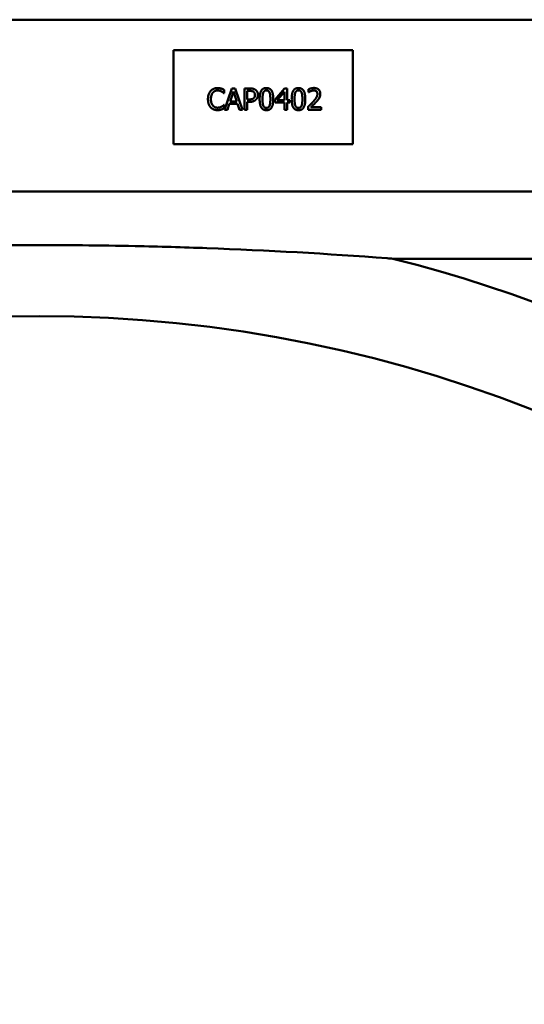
# Model space of a CAD drawing. Header units: inches. Extents: x 7.4 to 53, y 27.5 to 52.4.
# Tile 71 of 128: x 39.633 to 39.751, y 30.705 to 30.936. Entities that reach past the tile are written whole.
import ezdxf

# ---------------------------------------------------------------- set-up
doc = ezdxf.new("R2010")
doc.units = ezdxf.units.IN
doc.header["$MEASUREMENT"] = 0
doc.layers.add('Visible Edges(ANSI)', color=7, linetype='Continuous', lineweight=50)
doc.layers.add('Visible Tangent Edges(ANSI)', color=7, linetype='Continuous', lineweight=50)

msp = doc.modelspace()

# ---------------------------------------------------------------- linework, layer by layer
at = {"layer": 'Visible Edges(ANSI)'}
for p, q in [((25.05480876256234, 30.93622346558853), (42.14884079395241, 30.93622346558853)), ((39.66856540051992, 30.92905275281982), (39.71056540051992, 30.92905275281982)), ((39.66856540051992, 30.90705275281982), (39.66856540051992, 30.92905275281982)), ((39.71056540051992, 30.92905275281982), (39.71056540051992, 30.90705275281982)), ((39.68041552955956, 30.91977426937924), (39.68041552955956, 30.91897200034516)), ((39.68049656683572, 30.91510652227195), (39.68218214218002, 30.92010652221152)), ((39.68218214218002, 30.92010652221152), (39.68300061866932, 30.92010652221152)), ((39.68300061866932, 30.92010652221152), (39.68468619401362, 30.91510652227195)), ((39.6851602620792, 30.91510652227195), (39.6851602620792, 30.92010652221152)), ((39.6851602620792, 30.92010652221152), (39.6864163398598, 30.92010652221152)), ((39.69233206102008, 30.91752953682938), (39.69456868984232, 30.92010652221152)), ((39.69456868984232, 30.92010652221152), (39.6951845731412, 30.92010652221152)), ((39.6951845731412, 30.92010652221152), (39.6951845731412, 30.91736341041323)), ((39.70017241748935, 30.91919890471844), (39.70017241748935, 30.91991203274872)), ((39.68041552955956, 30.91897200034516), (39.68036285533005, 30.91897200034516)), ((39.68257517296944, 30.91942580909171), (39.68180531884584, 30.91707167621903)), ((39.68334907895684, 30.91707167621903), (39.68257517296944, 30.91942580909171)), ((39.68637582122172, 30.91953115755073), (39.68582476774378, 30.91953115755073)), ((39.68582476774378, 30.91953115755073), (39.68582476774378, 30.91753764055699)), ((39.68582476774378, 30.91753764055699), (39.68627857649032, 30.91753764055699)), ((39.69233206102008, 30.91682451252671), (39.69233206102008, 30.91752953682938)), ((39.69454032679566, 30.91931640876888), (39.69285880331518, 30.91736341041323)), ((39.69285880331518, 30.91736341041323), (39.69454032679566, 30.91736341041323)), ((39.69454032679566, 30.91736341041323), (39.69454032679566, 30.91931640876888)), ((39.6951845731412, 30.91736341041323), (39.69578019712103, 30.91736341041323)), ((39.69578019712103, 30.91736341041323), (39.69578019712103, 30.91682451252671)), ((39.70020888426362, 30.91919890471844), (39.70017241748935, 30.91919890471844)), ((39.68036690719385, 30.9162410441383), (39.68041552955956, 30.9162410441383)), ((39.68041552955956, 30.9162410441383), (39.68041552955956, 30.91544687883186)), ((39.68116917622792, 30.91510652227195), (39.68049656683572, 30.91510652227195)), ((39.68162298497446, 30.91650441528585), (39.68116917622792, 30.91510652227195)), ((39.68353141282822, 30.91650441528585), (39.68162298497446, 30.91650441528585)), ((39.68180531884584, 30.91707167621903), (39.68334907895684, 30.91707167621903)), ((39.68398522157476, 30.91510652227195), (39.68353141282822, 30.91650441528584)), ((39.68468619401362, 30.91510652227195), (39.68398522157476, 30.91510652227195)), ((39.68582476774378, 30.91510652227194), (39.6851602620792, 30.91510652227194)), ((39.68582476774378, 30.91697037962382), (39.68582476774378, 30.91510652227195)), ((39.68638797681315, 30.91697037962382), (39.68582476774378, 30.91697037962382)), ((39.69454032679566, 30.91682451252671), (39.69233206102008, 30.91682451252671)), ((39.69454032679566, 30.91510652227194), (39.69454032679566, 30.91682451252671)), ((39.6951845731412, 30.91510652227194), (39.69454032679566, 30.91510652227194)), ((39.6951845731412, 30.91682451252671), (39.6951845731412, 30.91510652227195)), ((39.69578019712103, 30.91682451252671), (39.6951845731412, 30.91682451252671)), ((39.70006706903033, 30.91510652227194), (39.70006706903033, 30.91581559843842)), ((39.70315053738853, 30.91510652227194), (39.70006706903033, 30.91510652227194)), ((39.70069510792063, 30.91568593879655), (39.70315053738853, 30.91568593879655)), ((39.70315053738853, 30.91568593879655), (39.70315053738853, 30.91510652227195)), ((39.71056540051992, 30.90705275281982), (39.66856540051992, 30.90705275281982)), ((39.78915785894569, 30.895946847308), (39.48523291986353, 30.89594684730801))]:
    msp.add_line(p, q, dxfattribs=at)
for points in [[(39.67724697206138, 30.91950684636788), (39.6775468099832, 30.91984315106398), (39.6783652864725, 30.92019566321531), (39.67887176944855, 30.92019566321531)], [(39.67886771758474, 30.91962840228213), (39.67854762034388, 30.91962840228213), (39.67797630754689, 30.91936503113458), (39.67776155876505, 30.91911381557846)], [(39.67979964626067, 30.91938934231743), (39.67960920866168, 30.91949469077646), (39.67915945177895, 30.91962840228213), (39.67886771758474, 30.91962840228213)], [(39.67887176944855, 30.92019566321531), (39.67912298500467, 30.92019566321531), (39.67956463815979, 30.92012272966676), (39.67975102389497, 30.92006600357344)], [(39.67975102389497, 30.92006600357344), (39.67991309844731, 30.92001332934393), (39.68024940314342, 30.91986341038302), (39.68041552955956, 30.91977426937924)], [(39.6864163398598, 30.92010652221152), (39.68686204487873, 30.92010652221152), (39.68748603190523, 30.91996065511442), (39.68772509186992, 30.91979452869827)], [(39.68772509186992, 30.91979452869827), (39.6880046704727, 30.91960409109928), (39.68832071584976, 30.91901657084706), (39.68832071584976, 30.9185992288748)], [(39.68872590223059, 30.91760247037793), (39.68872590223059, 30.91895579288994), (39.68950791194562, 30.92020781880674), (39.69032638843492, 30.92020781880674)], [(39.69032638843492, 30.91965271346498), (39.69004680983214, 30.91965271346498), (39.68968619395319, 30.91938934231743), (39.68958084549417, 30.91912597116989)], [(39.69032638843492, 30.92020781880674), (39.69114891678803, 30.92020781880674), (39.69192282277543, 30.91891122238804), (39.69192282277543, 30.91760652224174)], [(39.69105977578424, 30.91913407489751), (39.69095847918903, 30.91938934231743), (39.6906059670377, 30.91965271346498), (39.69032638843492, 30.91965271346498)], [(39.69622995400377, 30.91760247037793), (39.69622995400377, 30.91895579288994), (39.69701196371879, 30.92020781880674), (39.69783044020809, 30.92020781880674)], [(39.69783044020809, 30.91965271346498), (39.69755086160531, 30.91965271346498), (39.69719024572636, 30.91938934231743), (39.69708489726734, 30.91912597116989)], [(39.69783044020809, 30.92020781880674), (39.6986529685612, 30.92020781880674), (39.6994268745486, 30.91891122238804), (39.6994268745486, 30.91760652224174)], [(39.69856382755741, 30.91913407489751), (39.6984625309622, 30.91938934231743), (39.69811001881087, 30.91965271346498), (39.69783044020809, 30.91965271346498)], [(39.70017241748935, 30.91991203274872), (39.70037906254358, 30.92001332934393), (39.70112055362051, 30.92021187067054), (39.7014528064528, 30.92021187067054)], [(39.70140418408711, 30.91963245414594), (39.70122590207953, 30.91963245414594), (39.70086123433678, 30.91954331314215), (39.70069510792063, 30.91947443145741)], [(39.70201601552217, 30.91942986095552), (39.70189851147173, 30.91953115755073), (39.70159056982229, 30.91963245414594), (39.70140418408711, 30.91963245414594)], [(39.7014528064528, 30.92021187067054), (39.70215377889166, 30.92021187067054), (39.7029438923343, 30.9194703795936), (39.7029438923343, 30.91883828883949)], [(39.67662298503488, 30.91760247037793), (39.67662298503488, 30.91823050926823), (39.67694308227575, 30.91916243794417), (39.67724697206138, 30.91950684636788)], [(39.67725102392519, 30.91567378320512), (39.67695118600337, 30.9159979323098), (39.67662298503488, 30.91697037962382), (39.67662298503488, 30.91760247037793)], [(39.67776155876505, 30.91911381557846), (39.67755086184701, 30.91885854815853), (39.67731585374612, 30.91808464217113), (39.67731585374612, 30.91760247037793)], [(39.67731585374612, 30.91760247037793), (39.67731585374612, 30.91708788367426), (39.67756301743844, 30.91634639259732), (39.67777776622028, 30.91609112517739)], [(39.68036285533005, 30.91897200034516), (39.68027371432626, 30.91905303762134), (39.67999818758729, 30.91927994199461), (39.67979964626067, 30.91938934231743)], [(39.68627857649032, 30.91753764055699), (39.68668376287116, 30.91753764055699), (39.68718214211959, 30.91766730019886), (39.68734421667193, 30.91783747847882)], [(39.68726723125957, 30.91934071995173), (39.68710920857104, 30.91944606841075), (39.68668781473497, 30.91953115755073), (39.68637582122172, 30.91953115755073)], [(39.68788311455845, 30.91748901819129), (39.68762379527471, 30.91723375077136), (39.68692282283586, 30.91697037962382), (39.68638797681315, 30.91697037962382)], [(39.68762784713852, 30.91857896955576), (39.68762784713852, 30.91883828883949), (39.68744956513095, 30.91921916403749), (39.68726723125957, 30.91934071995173)], [(39.68734421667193, 30.91783747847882), (39.68749413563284, 30.91798739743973), (39.68762784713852, 30.91833990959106), (39.68762784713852, 30.91857896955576)], [(39.68832071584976, 30.9185992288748), (39.68832071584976, 30.91827507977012), (39.68808975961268, 30.91769161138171), (39.68788311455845, 30.91748901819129)], [(39.69032638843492, 30.91500117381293), (39.689499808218, 30.91500117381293), (39.68872590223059, 30.91628561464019), (39.68872590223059, 30.91760247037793)], [(39.68958084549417, 30.91912597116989), (39.68947954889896, 30.91887070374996), (39.68940661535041, 30.91809274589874), (39.68940661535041, 30.91760247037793)], [(39.68940661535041, 30.91760247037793), (39.68940661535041, 30.91707572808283), (39.68947144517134, 30.91637070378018), (39.68957679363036, 30.9160951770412)], [(39.69192282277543, 30.91760652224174), (39.69192282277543, 30.91626130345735), (39.69114081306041, 30.91500117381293), (39.69032638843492, 30.91500117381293)], [(39.69124210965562, 30.91760652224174), (39.69124210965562, 30.9181211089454), (39.69116107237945, 30.91887880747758), (39.69105977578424, 30.91913407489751)], [(39.69106382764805, 30.91608302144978), (39.69116107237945, 30.91633018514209), (39.69124210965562, 30.91709193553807), (39.69124210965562, 30.91760652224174)], [(39.69783044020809, 30.91500117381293), (39.69700385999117, 30.91500117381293), (39.69622995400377, 30.91628561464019), (39.69622995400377, 30.91760247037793)], [(39.69708489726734, 30.91912597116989), (39.69698360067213, 30.91887070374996), (39.69691066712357, 30.91809274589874), (39.69691066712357, 30.91760247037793)], [(39.69691066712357, 30.91760247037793), (39.69691066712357, 30.91707572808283), (39.69697549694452, 30.91637070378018), (39.69708084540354, 30.9160951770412)], [(39.6994268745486, 30.91760652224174), (39.6994268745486, 30.91626130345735), (39.69864486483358, 30.91500117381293), (39.69783044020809, 30.91500117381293)], [(39.69874616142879, 30.91760652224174), (39.69874616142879, 30.9181211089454), (39.69866512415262, 30.91887880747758), (39.69856382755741, 30.91913407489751)], [(39.69856787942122, 30.91608302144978), (39.69866512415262, 30.91633018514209), (39.69874616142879, 30.91709193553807), (39.69874616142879, 30.91760652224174)], [(39.70069510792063, 30.91947443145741), (39.70055329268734, 30.91941770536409), (39.70028992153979, 30.91925563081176), (39.70020888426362, 30.91919890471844)], [(39.70127452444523, 30.91701900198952), (39.70184583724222, 30.91764704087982), (39.70226317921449, 30.91840068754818), (39.70226317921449, 30.91880182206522)], [(39.70226317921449, 30.91880182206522), (39.70226317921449, 30.91901251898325), (39.70213351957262, 30.91932856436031), (39.70201601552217, 30.91942986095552)], [(39.70268457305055, 30.91783747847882), (39.70256301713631, 30.91761867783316), (39.70221050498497, 30.91718918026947), (39.70201601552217, 30.91698253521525)], [(39.7029438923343, 30.91883828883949), (39.7029438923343, 30.91854250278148), (39.70280612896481, 30.91804817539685), (39.70268457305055, 30.91783747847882)], [(39.67885961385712, 30.91501738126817), (39.67837339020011, 30.91501738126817), (39.67755086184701, 30.91534558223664), (39.67725102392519, 30.91567378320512)], [(39.67777776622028, 30.91609112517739), (39.67798846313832, 30.91584396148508), (39.67855167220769, 30.91559274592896), (39.67886771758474, 30.91559274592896)], [(39.67975102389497, 30.91516324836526), (39.67953222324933, 30.91509031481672), (39.67915945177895, 30.91501738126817), (39.67885961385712, 30.91501738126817)], [(39.67886771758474, 30.91559274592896), (39.67915539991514, 30.91559274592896), (39.67964567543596, 30.91573456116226), (39.67983611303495, 30.91583990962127)], [(39.68041552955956, 30.91544687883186), (39.68024940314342, 30.9153698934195), (39.67995766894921, 30.9152280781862), (39.67975102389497, 30.91516324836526)], [(39.67983611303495, 30.91583990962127), (39.68001844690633, 30.91594525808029), (39.6802899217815, 30.91616405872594), (39.68036690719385, 30.9162410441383)], [(39.68957679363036, 30.9160951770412), (39.68967403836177, 30.91583585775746), (39.69003465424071, 30.91555627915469), (39.69032638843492, 30.91555627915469)], [(39.69032638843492, 30.91555627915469), (39.69060191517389, 30.91555627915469), (39.69096253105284, 30.91581965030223), (39.69106382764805, 30.91608302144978)], [(39.69708084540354, 30.9160951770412), (39.69717809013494, 30.91583585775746), (39.69753870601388, 30.91555627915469), (39.69783044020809, 30.91555627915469)], [(39.69783044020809, 30.91555627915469), (39.69810596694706, 30.91555627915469), (39.69846658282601, 30.91581965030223), (39.69856787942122, 30.91608302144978)], [(39.70006706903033, 30.91581559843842), (39.70039932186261, 30.91612759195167), (39.70099089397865, 30.91670700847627), (39.70127452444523, 30.91701900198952)], [(39.70201601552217, 30.91698253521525), (39.70169997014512, 30.91663812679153), (39.70092606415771, 30.9159006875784), (39.70069510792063, 30.91568593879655)]]:
    msp.add_open_spline(points, degree=2, dxfattribs=at)
msp.add_open_spline([(39.55444814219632, 30.88019881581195), (39.55488460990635, 30.88023224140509), (39.55532110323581, 30.88026541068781), (39.57182508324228, 30.88150976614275), (39.58788799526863, 30.88237044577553), (39.61084219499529, 30.88307536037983), (39.6175410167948, 30.88321850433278), (39.62671703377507, 30.88332884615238), (39.62918804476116, 30.88335005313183), (39.63326700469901, 30.88337101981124), (39.63487454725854, 30.88337568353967), (39.63800441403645, 30.88337775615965), (39.63952658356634, 30.88337553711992), (39.6430973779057, 30.88336276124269), (39.64514575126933, 30.88334958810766), (39.65132324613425, 30.88329223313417), (39.65545070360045, 30.88323017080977), (39.66518245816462, 30.88302784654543), (39.6707823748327, 30.88286766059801), (39.69054713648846, 30.88214795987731), (39.70458954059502, 30.88135717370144), (39.71906967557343, 30.88026541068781), (39.71950616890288, 30.88023224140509), (39.71994263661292, 30.88019881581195)], degree=3, knots=[-0.4161139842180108, -0.4161139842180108, -0.4161139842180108, -0.4161139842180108, -0.4127690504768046, -0.4127690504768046, -0.2896446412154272, -0.2896446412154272, -0.2388934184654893, -0.2388934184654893, -0.2201881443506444, -0.2201881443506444, -0.208020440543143, -0.208020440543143, -0.1964990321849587, -0.1964990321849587, -0.1809938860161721, -0.1809938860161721, -0.1497410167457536, -0.1497410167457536, -0.1073161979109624, -0.1073161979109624, 0, 0, 0.0033356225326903, 0.0033356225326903, 0.0033356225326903, 0.0033356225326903], dxfattribs=at)
at = {"layer": 'Visible Tangent Edges(ANSI)'}
msp.add_line((39.71994263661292, 30.88019881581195), (39.78915785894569, 30.88019881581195), dxfattribs=at)
msp.add_circle((39.63719538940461, 30.55343156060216), 0.3132805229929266, dxfattribs=at)
msp.add_arc((39.63719538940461, 30.55343156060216), 0.3370815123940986, 14.21028573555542, 75.78971426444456, dxfattribs=at)

doc.saveas('drawing.dxf')
